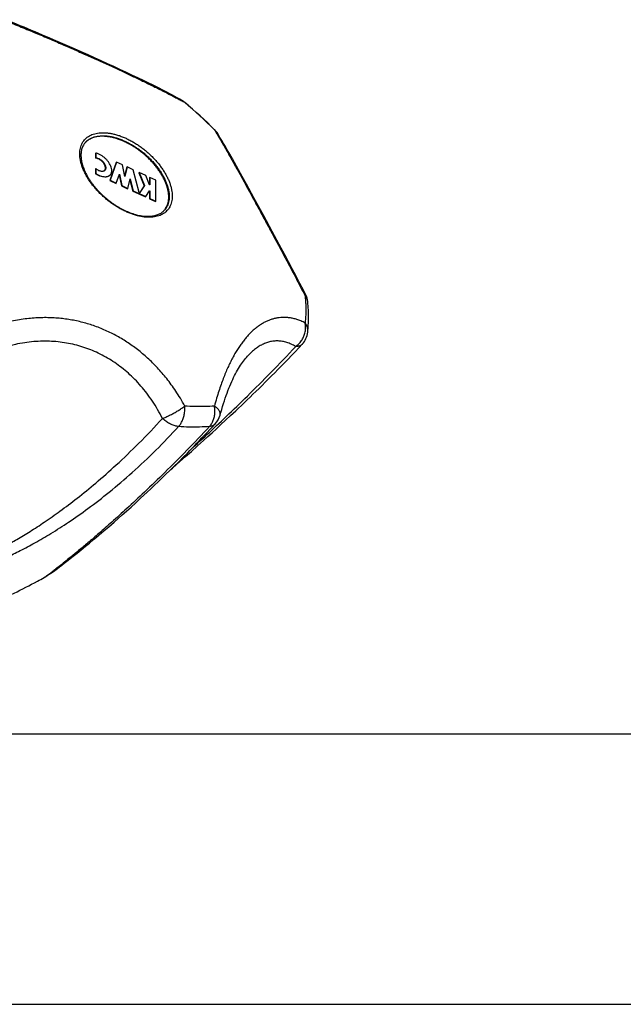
# Model space of a CAD drawing. Header units: millimetres. Extents: x 707 to 1831, y -376 to 865.
# Tile 13 of 27: x 1401 to 1459, y -186 to -92. Entities that reach past the tile are written whole.
import ezdxf

# ---------------------------------------------------------------- set-up
doc = ezdxf.new("R2010")
doc.units = ezdxf.units.MM
doc.header["$LTSCALE"] = 30.734
doc.layers.get('0').update_dxf_attribs({"linetype": 'CONTINUOUS'})

msp = doc.modelspace()

# ---------------------------------------------------------------- linework, layer by layer
at = {"color": 7, "linetype": 'CONTINUOUS'}
for p, q in [((1404.703, -94.065), (1404.02, -93.77)), ((1405.376, -94.359), (1404.703, -94.065)), ((1406.04, -94.651), (1405.376, -94.359)), ((1406.693, -94.94), (1406.04, -94.651)), ((1407.337, -95.228), (1406.693, -94.94)), ((1407.97, -95.513), (1407.337, -95.228)), ((1408.593, -95.795), (1407.97, -95.513)), ((1409.206, -96.075), (1408.593, -95.795)), ((1409.808, -96.352), (1409.206, -96.075)), ((1410.399, -96.626), (1409.808, -96.352)), ((1410.979, -96.897), (1410.399, -96.626)), ((1411.548, -97.166), (1410.979, -96.897)), ((1412.106, -97.431), (1411.548, -97.166)), ((1419.508, -102.436), (1419.486, -102.415)), ((1420.709, -104.351), (1420.472, -103.939)), ((1408.063, -104.687), (1408.089, -104.656)), ((1408.063, -104.687), (1408.063, -105.153)), ((1408.089, -104.656), (1408.089, -105.122)), ((1420.952, -104.777), (1420.709, -104.351)), ((1421.2, -105.218), (1420.952, -104.777)), ((1408.063, -105.153), (1408.089, -105.122)), ((1410.036, -105.561), (1409.427, -107.307)), ((1410.062, -105.53), (1409.453, -107.275)), ((1410.036, -105.561), (1410.062, -105.53)), ((1410.645, -105.796), (1410.062, -105.53)), ((1410.864, -106.908), (1410.645, -105.796)), ((1421.585, -105.907), (1421.2, -105.218)), ((1421.985, -106.628), (1421.585, -105.907)), ((1408.063, -106.189), (1408.089, -106.157)), ((1408.063, -106.189), (1408.063, -106.654)), ((1408.063, -106.654), (1408.089, -106.623)), ((1408.089, -106.157), (1408.089, -106.623)), ((1410.053, -107.549), (1410.355, -106.682)), ((1410.334, -106.742), (1410.546, -107.818)), ((1410.355, -106.682), (1410.572, -107.787)), ((1411.056, -106.027), (1410.855, -106.865)), ((1411.083, -105.996), (1410.864, -106.908)), ((1411.056, -106.027), (1411.083, -105.996)), ((1411.665, -106.262), (1411.083, -105.996)), ((1412.244, -108.45), (1411.665, -106.262)), ((1412.222, -106.56), (1412.248, -106.529)), ((1412.222, -106.56), (1412.732, -107.805)), ((1412.248, -106.529), (1412.758, -107.774)), ((1412.876, -106.816), (1412.248, -106.529)), ((1413.24, -107.705), (1412.876, -106.816)), ((1422.54, -107.637), (1421.985, -106.628)), ((1409.427, -107.307), (1409.453, -107.275)), ((1409.427, -107.307), (1410.026, -107.581)), ((1409.453, -107.275), (1410.053, -107.549)), ((1410.026, -107.581), (1410.053, -107.549)), ((1410.546, -107.818), (1410.572, -107.787)), ((1410.546, -107.818), (1411.129, -108.085)), ((1410.572, -107.787), (1411.155, -108.053)), ((1411.155, -108.053), (1411.373, -107.147)), ((1411.356, -107.216), (1411.649, -108.322)), ((1411.373, -107.147), (1411.675, -108.291)), ((1412.732, -107.805), (1412.244, -108.551)), ((1412.758, -107.774), (1412.248, -108.553)), ((1412.732, -107.805), (1412.758, -107.774)), ((1413.268, -107.718), (1413.24, -107.705)), ((1413.242, -107.027), (1413.268, -106.995)), ((1413.242, -107.027), (1413.242, -107.705)), ((1413.268, -106.995), (1413.268, -107.718)), ((1413.851, -107.262), (1413.268, -106.995)), ((1413.851, -109.286), (1413.851, -107.262)), ((1423.272, -108.973), (1422.54, -107.637)), ((1411.129, -108.085), (1411.155, -108.053)), ((1411.649, -108.322), (1411.675, -108.291)), ((1411.649, -108.322), (1412.218, -108.582)), ((1411.675, -108.291), (1412.244, -108.551)), ((1412.218, -108.582), (1412.244, -108.551)), ((1412.222, -108.584), (1412.248, -108.553)), ((1412.222, -108.584), (1412.85, -108.871)), ((1412.244, -108.551), (1412.244, -108.45)), ((1412.248, -108.553), (1412.876, -108.84)), ((1412.876, -108.84), (1413.24, -108.284)), ((1413.219, -108.317), (1413.242, -108.328)), ((1413.24, -108.284), (1413.268, -108.296)), ((1413.242, -108.328), (1413.268, -108.296)), ((1413.242, -108.328), (1413.242, -109.051)), ((1413.268, -108.296), (1413.268, -109.019)), ((1412.85, -108.871), (1412.876, -108.84)), ((1413.242, -109.051), (1413.268, -109.019)), ((1413.242, -109.051), (1413.825, -109.317)), ((1413.268, -109.019), (1413.851, -109.286)), ((1413.825, -109.317), (1413.851, -109.286)), ((1424.204, -110.684), (1423.272, -108.973)), ((1425.023, -112.196), (1424.204, -110.684)), ((1425.704, -113.46), (1425.023, -112.196)), ((1426.228, -114.44), (1425.704, -113.46)), ((1426.584, -115.108), (1426.228, -114.44)), ((1426.945, -115.788), (1426.584, -115.108)), ((1427.31, -116.481), (1426.945, -115.788)), ((1427.679, -117.185), (1427.31, -116.481)), ((1421.031, -129.887), (1421.534, -129.413)), ((1420.1, -130.753), (1420.553, -130.333)), ((1420.553, -130.333), (1421.031, -129.887)), ((1419.249, -131.536), (1419.667, -131.153)), ((1419.667, -131.153), (1420.1, -130.753)), ((1417.845, -132.807), (1418.437, -132.274)), ((1418.437, -132.274), (1418.839, -131.909)), ((1418.839, -131.909), (1419.249, -131.536)), ((1416.704, -133.824), (1417.267, -133.324)), ((1417.267, -133.324), (1417.845, -132.807)), ((1416.012, -134.35), (1416.436, -133.925)), ((1416.153, -134.31), (1416.704, -133.824)), ((1416.436, -133.925), (1416.874, -133.483)), ((1414.814, -135.53), (1415.202, -135.151)), ((1415.202, -135.151), (1415.601, -134.758)), ((1415.601, -134.758), (1416.012, -134.35)), ((1414.071, -136.247), (1414.437, -135.895)), ((1414.437, -135.895), (1414.814, -135.53)), ((1413.031, -137.232), (1413.368, -136.914)), ((1413.368, -136.914), (1413.715, -136.586)), ((1413.715, -136.586), (1414.071, -136.247)), ((1411.917, -138.263), (1412.382, -137.835)), ((1412.382, -137.835), (1412.702, -137.539)), ((1412.702, -137.539), (1413.031, -137.232)), ((1410.622, -139.431), (1411.038, -139.059)), ((1411.038, -139.059), (1411.469, -138.67)), ((1411.469, -138.67), (1411.917, -138.263)), ((1409.832, -140.128), (1410.22, -139.787)), ((1410.22, -139.787), (1410.622, -139.431)), ((1408.858, -140.971), (1409.334, -140.561)), ((1409.334, -140.561), (1409.832, -140.128)), ((1407.474, -142.136), (1407.873, -141.804)), ((1407.873, -141.804), (1408.296, -141.449)), ((1406.28, -143.111), (1406.671, -142.795)), ((1406.671, -142.795), (1407.101, -142.444)), ((1407.101, -142.444), (1407.474, -142.136)), ((1405.316, -143.875), (1405.604, -143.649)), ((1405.604, -143.649), (1405.925, -143.395)), ((1405.925, -143.395), (1406.28, -143.111)), ((1404.137, -144.77), (1404.27, -144.672)), ((1404.27, -144.672), (1404.411, -144.567)), ((1404.411, -144.567), (1404.604, -144.422)), ((1404.604, -144.422), (1404.817, -144.26)), ((1404.817, -144.26), (1405.055, -144.077)), ((1405.055, -144.077), (1405.316, -143.875)), ((1403.154, -145.434), (1403.139, -145.443)), ((1403.405, -145.284), (1403.448, -145.256)), ((1403.448, -145.256), (1403.492, -145.226)), ((1403.492, -145.226), (1403.537, -145.196)), ((1403.537, -145.196), (1403.584, -145.164)), ((1403.584, -145.164), (1403.633, -145.131)), ((1403.633, -145.131), (1403.683, -145.096)), ((1403.683, -145.096), (1403.76, -145.042)), ((1403.76, -145.042), (1403.84, -144.986)), ((1403.84, -144.986), (1403.924, -144.925)), ((1403.924, -144.925), (1404.013, -144.861)), ((1404.013, -144.861), (1404.137, -144.77)), ((1367.099, -160.455), (1817.136, -160.455)), ((1367.099, -186.455), (1817.136, -186.455))]:
    msp.add_line(p, q, dxfattribs=at)
at = {"color": 9, "linetype": 'CONTINUOUS'}
msp.add_line((1407.049, -103.676), (1407.049, -103.676), dxfattribs=at)
at = {"color": 7, "linetype": 'CONTINUOUS'}
for points in [[(1402.977, -93.324), (1402.625, -93.175), (1402.27, -93.026), (1401.913, -92.876), (1401.554, -92.727), (1401.192, -92.577), (1400.828, -92.428), (1400.461, -92.278), (1400.093, -92.129), (1399.722, -91.98), (1399.38, -91.844)], [(1404.02, -93.77), (1403.675, -93.622), (1402.977, -93.324)], [(1416.347, -99.606), (1416.137, -99.487), (1415.907, -99.359), (1415.675, -99.232), (1415.439, -99.105), (1415.2, -98.978), (1414.959, -98.851), (1414.715, -98.724), (1414.467, -98.597), (1414.217, -98.469), (1413.964, -98.341), (1413.708, -98.213), (1413.448, -98.084), (1413.186, -97.955), (1412.92, -97.825), (1412.652, -97.694), (1412.106, -97.431)], [(1420.472, -103.939), (1420.355, -103.737), (1420.239, -103.539), (1420.124, -103.344), (1420.009, -103.153), (1419.895, -102.965), (1419.791, -102.795)], [(1428.224, -118.236), (1428.051, -117.902), (1427.679, -117.185)], [(1421.534, -129.413), (1421.794, -129.165), (1422.061, -128.912), (1422.333, -128.652), (1422.609, -128.386), (1422.89, -128.115), (1423.175, -127.839), (1423.463, -127.558), (1423.755, -127.272), (1424.05, -126.982), (1424.348, -126.687), (1424.649, -126.387), (1424.955, -126.081), (1425.264, -125.769), (1425.578, -125.45), (1425.897, -125.125), (1426.221, -124.793), (1426.549, -124.453), (1426.884, -124.105), (1427.223, -123.749), (1427.569, -123.384), (1427.906, -123.026)], [(1420.022, -129.841), (1420.095, -129.573), (1420.176, -129.287), (1420.258, -129.009), (1420.341, -128.738), (1420.426, -128.475), (1420.511, -128.218), (1420.598, -127.969), (1420.685, -127.727), (1420.774, -127.492), (1420.863, -127.264), (1420.953, -127.043), (1421.044, -126.829), (1421.136, -126.622), (1421.228, -126.421), (1421.321, -126.227), (1421.414, -126.04), (1421.508, -125.86), (1421.602, -125.686), (1421.696, -125.519), (1421.79, -125.358), (1421.885, -125.204), (1421.979, -125.056), (1422.074, -124.914), (1422.169, -124.779), (1422.263, -124.65), (1422.357, -124.526), (1422.451, -124.408), (1422.545, -124.297), (1422.639, -124.191), (1422.658, -124.169)], [(1416.874, -133.483), (1417.099, -133.254), (1417.327, -133.021), (1417.559, -132.783), (1417.795, -132.539), (1418.035, -132.29), (1418.279, -132.036), (1418.528, -131.776), (1418.781, -131.509), (1419.038, -131.237), (1419.3, -130.958), (1419.552, -130.689)], [(1415.278, -135.076), (1415.439, -134.935), (1416.153, -134.31)], [(1408.296, -141.449), (1408.405, -141.356), (1408.858, -140.971)], [(1403.154, -145.434), (1403.176, -145.422), (1403.197, -145.41), (1403.218, -145.398), (1403.239, -145.386), (1403.259, -145.374), (1403.28, -145.362), (1403.3, -145.349), (1403.321, -145.336), (1403.342, -145.324), (1403.363, -145.31), (1403.405, -145.284)]]:
    msp.add_lwpolyline(points, dxfattribs=at)
at = {"color": 9, "linetype": 'CONTINUOUS'}
for centre, radius, start, end in [((1400.471, -128.095), 32.569, 60.25901, 60.87038), ((1415.639, -100.843), 1.425, 46.08592, 60.22521), ((1390.172, -131.58), 41.338, 44.85361, 50.20946), ((1418.379, -103.68), 1.667, 47.77939, 48.82948), ((1418.405, -103.653), 1.63, 32.83846, 47.8199), ((1418.414, -103.646), 1.618, 31.72726, 32.80917)]:
    msp.add_arc(centre, radius, start, end, dxfattribs=at)
at = {"color": 7, "linetype": 'CONTINUOUS'}
for centre, radius, start, end in [((1415.354, -101.343), 2, 50.19697, 60.25061), ((1389.915, -131.882), 41.747, 44.89879, 50.20529), ((1418.09, -103.846), 2, 31.72462, 44.8433), ((1408.272, -104.787), 1.651, 138.15971, 138.94873), ((1408.273, -104.787), 1.652, 137.766, 138.15976), ((1408.735, -106.122), 0.292, 307.17068, 320.01546), ((1413.41, -109.098), 1.642, 321.02968, 322.23192), ((1413.412, -109.1), 1.639, 322.23219, 322.39909), ((1426.446, -119.152), 2, 5.58301, 27.26063), ((1426.446, -121.659), 2, 316.88085, 353.8725), ((1418.09, -129.325), 2, 316.98007, 345.04977)]:
    msp.add_arc(centre, radius, start, end, dxfattribs=at)
at = {"color": 9, "linetype": 'CONTINUOUS'}
for points, knots in [([(1399.219, -91.858), (1399.481, -91.962), (1399.992, -92.167), (1400.742, -92.472), (1401.46, -92.768), (1402.15, -93.056), (1402.816, -93.337), (1403.463, -93.612), (1404.095, -93.883), (1404.715, -94.152), (1405.327, -94.419), (1405.932, -94.684), (1406.53, -94.949), (1407.123, -95.213), (1407.711, -95.477), (1408.293, -95.739), (1408.867, -96), (1409.433, -96.258), (1409.988, -96.514), (1410.532, -96.766), (1411.063, -97.014), (1411.581, -97.258), (1412.086, -97.498), (1412.579, -97.734), (1413.06, -97.967), (1413.53, -98.196), (1413.99, -98.425), (1414.443, -98.652), (1414.89, -98.88), (1415.332, -99.109), (1415.769, -99.341), (1416.099, -99.52), (1416.284, -99.623), (1416.325, -99.646)], [0, 0, 0, 0, 0.044945, 0.087935, 0.129147, 0.168804, 0.207166, 0.244486, 0.280994, 0.316912, 0.352365, 0.387462, 0.422264, 0.456799, 0.491071, 0.525025, 0.558594, 0.591695, 0.62423, 0.656123, 0.687321, 0.717779, 0.747511, 0.776544, 0.804924, 0.832725, 0.860019, 0.88693, 0.913562, 0.940003, 0.966313, 0.992493, 1, 1, 1, 1]), ([(1406.545, -104.736), (1406.545, -104.642), (1406.554, -104.456), (1406.599, -104.186), (1406.675, -103.934), (1406.78, -103.701), (1406.914, -103.489), (1407.076, -103.3), (1407.266, -103.134), (1407.481, -102.994), (1407.719, -102.88), (1407.98, -102.793), (1408.261, -102.734), (1408.561, -102.702), (1408.876, -102.697), (1409.206, -102.721), (1409.548, -102.772), (1409.899, -102.85), (1410.258, -102.955), (1410.622, -103.085), (1410.988, -103.241), (1411.354, -103.421), (1411.718, -103.623), (1412.076, -103.847), (1412.428, -104.09), (1412.769, -104.352), (1413.098, -104.63), (1413.413, -104.923), (1413.711, -105.228), (1413.991, -105.544), (1414.25, -105.868), (1414.487, -106.198), (1414.701, -106.532), (1414.889, -106.868), (1415.05, -107.203), (1415.184, -107.535), (1415.289, -107.862), (1415.365, -108.181), (1415.411, -108.491), (1415.422, -108.695), (1415.422, -108.795)], [0, 0, 0, 0, 0.02164, 0.042338, 0.062246, 0.08156, 0.10051, 0.119348, 0.138335, 0.157724, 0.177738, 0.198568, 0.22036, 0.243219, 0.267206, 0.292349, 0.318641, 0.346045, 0.374503, 0.403932, 0.434236, 0.465301, 0.497002, 0.529205, 0.561768, 0.594545, 0.627386, 0.660141, 0.69266, 0.724797, 0.756412, 0.787372, 0.817552, 0.846843, 0.875149, 0.902393, 0.928516, 0.953488, 0.977306, 1, 1, 1, 1]), ([(1407.049, -103.676), (1407.086, -103.632), (1407.182, -103.529), (1407.355, -103.385), (1407.572, -103.253), (1407.812, -103.147), (1408.074, -103.068), (1408.355, -103.017), (1408.655, -102.994), (1408.971, -102.999), (1409.3, -103.032), (1409.64, -103.093), (1409.989, -103.181), (1410.344, -103.295), (1410.703, -103.435), (1411.064, -103.6), (1411.423, -103.789), (1411.778, -104), (1412.127, -104.232), (1412.466, -104.482), (1412.795, -104.75), (1413.109, -105.033), (1413.408, -105.33), (1413.688, -105.638), (1413.949, -105.955), (1414.187, -106.278), (1414.402, -106.606), (1414.591, -106.936), (1414.754, -107.266), (1414.889, -107.593), (1414.995, -107.915), (1415.072, -108.23), (1415.119, -108.535), (1415.13, -108.736), (1415.13, -108.833)], [0, 0, 0, 0, 0.015565, 0.0375, 0.059963, 0.08322, 0.107487, 0.132932, 0.159665, 0.187749, 0.2172, 0.247998, 0.280088, 0.313385, 0.347781, 0.383149, 0.419342, 0.456204, 0.493565, 0.53125, 0.569078, 0.606866, 0.644432, 0.681598, 0.71819, 0.754044, 0.789007, 0.82294, 0.855725, 0.887263, 0.917483, 0.946343, 0.973836, 1, 1, 1, 1]), ([(1419.477, -102.425), (1419.547, -102.539), (1419.689, -102.771), (1419.899, -103.124), (1420.11, -103.486), (1420.324, -103.856), (1420.54, -104.234), (1420.759, -104.622), (1420.983, -105.02), (1421.211, -105.43), (1421.446, -105.852), (1421.687, -106.288), (1421.935, -106.737), (1422.191, -107.201), (1422.454, -107.68), (1422.723, -108.172), (1423, -108.678), (1423.282, -109.195), (1423.57, -109.723), (1423.863, -110.261), (1424.159, -110.806), (1424.459, -111.36), (1424.762, -111.92), (1425.069, -112.489), (1425.38, -113.067), (1425.697, -113.655), (1426.019, -114.257), (1426.349, -114.876), (1426.689, -115.515), (1427.04, -116.179), (1427.405, -116.875), (1427.788, -117.607), (1428.048, -118.11), (1428.181, -118.368)], [0, 0, 0, 0, 0.022209, 0.044853, 0.067904, 0.091388, 0.115351, 0.139857, 0.164974, 0.190782, 0.217345, 0.244735, 0.272992, 0.302147, 0.332203, 0.363125, 0.394868, 0.427349, 0.460481, 0.494184, 0.528379, 0.563022, 0.598107, 0.633653, 0.66974, 0.706469, 0.743998, 0.782513, 0.822255, 0.863507, 0.906604, 0.951952, 1, 1, 1, 1]), ([(1419.508, -102.436), (1419.507, -102.435), (1419.499, -102.428), (1419.486, -102.425), (1419.477, -102.425)], [0, 0, 0, 0, 0.125857, 1, 1, 1, 1]), ([(1415.422, -108.795), (1415.422, -108.889), (1415.413, -109.075), (1415.368, -109.344), (1415.293, -109.597), (1415.188, -109.83), (1415.053, -110.042), (1414.891, -110.231), (1414.702, -110.396), (1414.487, -110.537), (1414.248, -110.65), (1413.987, -110.737), (1413.706, -110.797), (1413.407, -110.829), (1413.091, -110.833), (1412.761, -110.81), (1412.419, -110.759), (1412.068, -110.681), (1411.709, -110.576), (1411.345, -110.445), (1410.979, -110.29), (1410.613, -110.11), (1410.249, -109.908), (1409.891, -109.684), (1409.54, -109.44), (1409.198, -109.179), (1408.869, -108.9), (1408.554, -108.608), (1408.256, -108.302), (1407.976, -107.987), (1407.717, -107.663), (1407.48, -107.333), (1407.267, -106.999), (1407.079, -106.663), (1406.917, -106.328), (1406.783, -105.996), (1406.678, -105.669), (1406.602, -105.35), (1406.556, -105.04), (1406.545, -104.836), (1406.545, -104.736)], [0, 0, 0, 0, 0.02164, 0.042338, 0.062246, 0.08156, 0.10051, 0.119348, 0.138335, 0.157724, 0.177738, 0.198568, 0.22036, 0.243219, 0.267206, 0.292349, 0.318641, 0.346045, 0.374503, 0.403932, 0.434236, 0.465301, 0.497002, 0.529205, 0.561768, 0.594545, 0.627386, 0.660141, 0.69266, 0.724797, 0.756412, 0.787372, 0.817552, 0.846843, 0.875149, 0.902393, 0.928516, 0.953488, 0.977306, 1, 1, 1, 1]), ([(1415.13, -108.833), (1415.13, -108.927), (1415.12, -109.109), (1415.075, -109.374), (1414.999, -109.62), (1414.893, -109.848), (1414.789, -110.005), (1414.724, -110.087), (1414.709, -110.104)], [0, 0, 0, 0, 0.204672, 0.400212, 0.58817, 0.770516, 0.949576, 1, 1, 1, 1]), ([(1428.224, -118.236), (1428.224, -118.237), (1428.23, -118.248), (1428.231, -118.278), (1428.213, -118.322), (1428.193, -118.352), (1428.181, -118.368)], [0, 0, 0, 0, 0.022664, 0.259998, 0.575515, 1, 1, 1, 1]), ([(1428.181, -118.368), (1428.196, -118.518), (1428.22, -118.817), (1428.243, -119.263), (1428.248, -119.558), (1428.248, -119.704)], [0, 0, 0, 0, 0.338599, 0.671896, 1, 1, 1, 1]), ([(1428.436, -118.958), (1428.434, -118.939), (1428.426, -118.872), (1428.4, -118.759), (1428.347, -118.621), (1428.274, -118.489), (1428.214, -118.408), (1428.181, -118.368)], [0, 0, 0, 0, 0.087585, 0.309103, 0.533765, 0.763544, 1, 1, 1, 1]), ([(1428.248, -119.704), (1428.248, -119.848), (1428.243, -120.134), (1428.221, -120.56), (1428.196, -120.84), (1428.181, -120.979)], [0, 0, 0, 0, 0.338421, 0.671694, 1, 1, 1, 1]), ([(1416.627, -128.967), (1416.491, -128.717), (1416.215, -128.237), (1415.781, -127.553), (1415.343, -126.923), (1414.9, -126.339), (1414.453, -125.796), (1414, -125.29), (1413.538, -124.814), (1413.068, -124.365), (1412.587, -123.942), (1412.094, -123.543), (1411.588, -123.166), (1411.07, -122.812), (1410.538, -122.481), (1409.994, -122.173), (1409.438, -121.89), (1408.872, -121.631), (1408.297, -121.398), (1407.715, -121.191), (1407.127, -121.01), (1406.533, -120.855), (1405.934, -120.726), (1405.329, -120.624), (1404.716, -120.547), (1404.095, -120.496), (1403.463, -120.472), (1402.815, -120.476), (1402.148, -120.509), (1401.457, -120.574), (1400.739, -120.676), (1399.988, -120.818), (1399.479, -120.94), (1399.219, -121.009)], [0, 0, 0, 0, 0.041251, 0.080194, 0.117118, 0.15233, 0.186148, 0.218865, 0.250743, 0.28203, 0.312884, 0.343447, 0.373824, 0.404087, 0.434293, 0.464447, 0.494547, 0.524573, 0.554494, 0.584294, 0.613975, 0.643547, 0.673077, 0.702642, 0.732352, 0.762354, 0.792807, 0.823957, 0.856062, 0.889411, 0.924316, 0.961081, 1, 1, 1, 1]), ([(1428.181, -120.979), (1428.05, -120.911), (1427.793, -120.79), (1427.409, -120.648), (1427.042, -120.547), (1426.69, -120.483), (1426.349, -120.451), (1426.018, -120.449), (1425.694, -120.474), (1425.377, -120.526), (1425.065, -120.605), (1424.757, -120.709), (1424.453, -120.839), (1424.153, -120.995), (1423.856, -121.177), (1423.563, -121.386), (1423.275, -121.62), (1422.992, -121.88), (1422.715, -122.164), (1422.446, -122.473), (1422.183, -122.805), (1421.928, -123.159), (1421.68, -123.536), (1421.438, -123.936), (1421.204, -124.36), (1420.975, -124.808), (1420.751, -125.285), (1420.531, -125.792), (1420.315, -126.334), (1420.101, -126.917), (1419.889, -127.548), (1419.678, -128.235), (1419.544, -128.714), (1419.477, -128.964)], [0, 0, 0, 0, 0.032435, 0.062159, 0.089784, 0.115827, 0.140714, 0.164808, 0.188423, 0.211829, 0.23527, 0.258956, 0.283077, 0.307793, 0.333226, 0.359483, 0.386624, 0.414691, 0.443707, 0.473677, 0.504618, 0.536556, 0.569533, 0.603643, 0.638995, 0.675768, 0.71417, 0.754487, 0.797056, 0.842307, 0.890762, 0.94307, 1, 1, 1, 1]), ([(1427.278, -123.253), (1427.331, -123.216), (1427.435, -123.135), (1427.581, -122.999), (1427.715, -122.849), (1427.835, -122.687), (1427.942, -122.514), (1428.033, -122.333), (1428.108, -122.144), (1428.166, -121.951), (1428.206, -121.755), (1428.228, -121.557), (1428.232, -121.361), (1428.217, -121.168), (1428.195, -121.041), (1428.181, -120.979)], [0, 0, 0, 0, 0.07603, 0.152875, 0.23042, 0.308488, 0.386858, 0.465285, 0.54356, 0.621491, 0.698891, 0.77558, 0.851404, 0.926238, 1, 1, 1, 1]), ([(1428.434, -121.872), (1428.439, -121.827), (1428.444, -121.729), (1428.432, -121.578), (1428.4, -121.422), (1428.347, -121.269), (1428.274, -121.12), (1428.214, -121.025), (1428.181, -120.979)], [0, 0, 0, 0, 0.14431, 0.309285, 0.476425, 0.64677, 0.821119, 1, 1, 1, 1]), ([(1397.867, -122.632), (1397.199, -123.418), (1395.917, -124.97), (1394.14, -127.273), (1392.598, -129.428), (1391.321, -131.372), (1390.297, -133.086), (1389.487, -134.595), (1388.854, -135.929), (1388.369, -137.111), (1388.01, -138.158), (1387.756, -139.087), (1387.592, -139.91), (1387.504, -140.637), (1387.479, -141.278), (1387.505, -141.841), (1387.574, -142.334), (1387.677, -142.764), (1387.806, -143.139), (1387.956, -143.466), (1388.122, -143.753), (1388.302, -144.004), (1388.493, -144.226), (1388.695, -144.423), (1388.907, -144.597), (1389.13, -144.752), (1389.363, -144.89), (1389.609, -145.012), (1389.869, -145.121), (1390.146, -145.216), (1390.442, -145.297), (1390.761, -145.365), (1391.106, -145.418), (1391.482, -145.455), (1391.894, -145.475), (1392.349, -145.472), (1392.854, -145.445), (1393.417, -145.387), (1394.045, -145.292), (1394.746, -145.153), (1395.527, -144.961), (1396.394, -144.707), (1397.355, -144.382), (1398.417, -143.972), (1399.587, -143.466), (1400.875, -142.846), (1402.29, -142.093), (1403.843, -141.184), (1405.549, -140.089), (1407.423, -138.769), (1409.472, -137.183), (1411.651, -135.323), (1413.876, -133.224), (1415.321, -131.715), (1416.032, -130.936)], [0, 0, 0, 0, 0.053878, 0.105248, 0.152041, 0.192369, 0.226805, 0.256387, 0.281895, 0.303965, 0.323115, 0.339767, 0.35427, 0.366929, 0.378012, 0.387754, 0.396357, 0.404, 0.41085, 0.417065, 0.422785, 0.428132, 0.433203, 0.43808, 0.442839, 0.447538, 0.452238, 0.457004, 0.46189, 0.46696, 0.472286, 0.477934, 0.483987, 0.490537, 0.497686, 0.505564, 0.514313, 0.524105, 0.535115, 0.547514, 0.561465, 0.577141, 0.594741, 0.614483, 0.636609, 0.661394, 0.689175, 0.720366, 0.755477, 0.795129, 0.840165, 0.890844, 0.944866, 1, 1, 1, 1]), ([(1414.487, -130.158), (1414.34, -129.866), (1414.033, -129.301), (1413.53, -128.494), (1412.995, -127.743), (1412.43, -127.046), (1411.837, -126.403), (1411.219, -125.813), (1410.575, -125.275), (1409.909, -124.788), (1409.22, -124.352), (1408.51, -123.967), (1407.78, -123.633), (1407.029, -123.35), (1406.259, -123.119), (1405.469, -122.94), (1404.661, -122.814), (1403.834, -122.743), (1402.988, -122.729), (1402.125, -122.773), (1401.244, -122.877), (1400.346, -123.044), (1399.747, -123.196), (1399.446, -123.282)], [0, 0, 0, 0, 0.054288, 0.10686, 0.157863, 0.20746, 0.255813, 0.303092, 0.349462, 0.395092, 0.440146, 0.484792, 0.529199, 0.573542, 0.617997, 0.662744, 0.707962, 0.753841, 0.800573, 0.848355, 0.897389, 0.947874, 1, 1, 1, 1]), ([(1427.278, -123.253), (1427.139, -123.169), (1426.861, -123.019), (1426.432, -122.852), (1426.006, -122.748), (1425.585, -122.706), (1425.169, -122.722), (1424.761, -122.795), (1424.361, -122.923), (1423.969, -123.105), (1423.586, -123.339), (1423.212, -123.625), (1422.904, -123.909), (1422.724, -124.098), (1422.658, -124.169)], [0, 0, 0, 0, 0.094227, 0.182696, 0.266803, 0.347983, 0.427667, 0.507235, 0.587977, 0.671057, 0.757496, 0.848184, 0.943895, 1, 1, 1, 1]), ([(1399.446, -123.282), (1398.743, -124.107), (1397.444, -125.674), (1395.687, -127.919), (1394.221, -129.908), (1393.009, -131.657), (1392.007, -133.206), (1391.181, -134.581), (1390.504, -135.807), (1389.953, -136.901), (1389.511, -137.88), (1389.163, -138.756), (1388.896, -139.54), (1388.699, -140.242), (1388.564, -140.869), (1388.482, -141.43), (1388.448, -141.93), (1388.454, -142.373), (1388.495, -142.766), (1388.566, -143.112), (1388.663, -143.414), (1388.779, -143.677), (1388.911, -143.903), (1389.055, -144.097), (1389.207, -144.263), (1389.368, -144.406), (1389.535, -144.53), (1389.712, -144.638), (1389.899, -144.732), (1390.098, -144.814), (1390.312, -144.884), (1390.546, -144.943), (1390.803, -144.99), (1391.088, -145.024), (1391.408, -145.041), (1391.767, -145.04), (1392.171, -145.016), (1392.621, -144.964), (1393.121, -144.881), (1393.675, -144.762), (1394.285, -144.601), (1394.956, -144.394), (1395.693, -144.134), (1396.499, -143.815), (1397.383, -143.429), (1398.349, -142.966), (1399.405, -142.415), (1400.559, -141.764), (1401.821, -140.997), (1403.2, -140.094), (1404.707, -139.033), (1406.357, -137.785), (1408.163, -136.311), (1410.144, -134.562), (1412.292, -132.501), (1413.742, -130.977), (1414.487, -130.158)], [0, 0, 0, 0, 0.05926, 0.111346, 0.155915, 0.194391, 0.227746, 0.256782, 0.282134, 0.304322, 0.323775, 0.340853, 0.355864, 0.369071, 0.380704, 0.390965, 0.400032, 0.408068, 0.415215, 0.421605, 0.427349, 0.432543, 0.437276, 0.441637, 0.445712, 0.449599, 0.453376, 0.457118, 0.460905, 0.464802, 0.468883, 0.473238, 0.477961, 0.483157, 0.488958, 0.495472, 0.502804, 0.511038, 0.520256, 0.530542, 0.542005, 0.554763, 0.568946, 0.584707, 0.602217, 0.621672, 0.643298, 0.667355, 0.694151, 0.724047, 0.75748, 0.794977, 0.83721, 0.884973, 0.939466, 1, 1, 1, 1]), ([(1417.285, -133.065), (1417.777, -132.616), (1418.889, -131.594), (1420.678, -129.913), (1422.726, -127.933), (1424.958, -125.698), (1426.489, -124.097), (1427.278, -123.253)], [0, 0, 0, 0, 0.142632, 0.32357, 0.525677, 0.752667, 1, 1, 1, 1]), ([(1427.906, -123.026), (1427.899, -123.033), (1427.864, -123.069), (1427.792, -123.126), (1427.682, -123.185), (1427.558, -123.227), (1427.421, -123.251), (1427.326, -123.254), (1427.278, -123.253)], [0, 0, 0, 0, 0.043315, 0.218249, 0.398276, 0.586915, 0.786881, 1, 1, 1, 1]), ([(1414.487, -130.158), (1414.54, -130.138), (1414.65, -130.094), (1414.817, -130.023), (1414.989, -129.944), (1415.165, -129.86), (1415.344, -129.77), (1415.522, -129.675), (1415.699, -129.577), (1415.872, -129.476), (1416.04, -129.374), (1416.2, -129.271), (1416.352, -129.169), (1416.494, -129.068), (1416.584, -129.001), (1416.627, -128.967)], [0, 0, 0, 0, 0.070071, 0.1441, 0.221412, 0.301263, 0.382843, 0.465307, 0.547836, 0.629628, 0.709878, 0.78779, 0.862593, 0.933557, 1, 1, 1, 1]), ([(1416.033, -130.936), (1416.07, -130.896), (1416.143, -130.808), (1416.241, -130.664), (1416.331, -130.507), (1416.41, -130.337), (1416.478, -130.157), (1416.535, -129.969), (1416.58, -129.774), (1416.612, -129.574), (1416.631, -129.372), (1416.637, -129.169), (1416.632, -129.034), (1416.627, -128.967)], [0, 0, 0, 0, 0.079054, 0.161583, 0.247407, 0.336214, 0.427567, 0.52099, 0.615961, 0.711927, 0.808326, 0.90456, 1, 1, 1, 1]), ([(1419.477, -128.964), (1419.171, -128.992), (1418.547, -129.029), (1417.596, -129.029), (1416.953, -128.994), (1416.627, -128.967)], [0, 0, 0, 0, 0.323, 0.656294, 1, 1, 1, 1]), ([(1419.006, -130.933), (1419.044, -130.893), (1419.116, -130.805), (1419.212, -130.661), (1419.297, -130.504), (1419.368, -130.334), (1419.427, -130.154), (1419.472, -129.965), (1419.503, -129.77), (1419.519, -129.57), (1419.52, -129.368), (1419.507, -129.165), (1419.488, -129.031), (1419.477, -128.964)], [0, 0, 0, 0, 0.079653, 0.162154, 0.247507, 0.335582, 0.426116, 0.518796, 0.613251, 0.709061, 0.805792, 0.90295, 1, 1, 1, 1]), ([(1420.022, -129.841), (1420.029, -129.816), (1420.038, -129.759), (1420.035, -129.667), (1420.01, -129.568), (1419.966, -129.466), (1419.903, -129.364), (1419.821, -129.261), (1419.722, -129.159), (1419.606, -129.059), (1419.522, -128.995), (1419.477, -128.964)], [0, 0, 0, 0, 0.070669, 0.157501, 0.249983, 0.350338, 0.460024, 0.579816, 0.709936, 0.850177, 1, 1, 1, 1]), ([(1416.033, -130.936), (1415.977, -130.932), (1415.862, -130.917), (1415.689, -130.877), (1415.512, -130.82), (1415.334, -130.745), (1415.156, -130.656), (1414.98, -130.551), (1414.808, -130.432), (1414.643, -130.302), (1414.538, -130.207), (1414.487, -130.158)], [0, 0, 0, 0, 0.095778, 0.196383, 0.301758, 0.411424, 0.524766, 0.641081, 0.759608, 0.879531, 1, 1, 1, 1]), ([(1419.007, -130.933), (1418.289, -131.702), (1416.873, -133.188), (1414.788, -135.286), (1412.861, -137.148), (1411.156, -138.736), (1409.691, -140.059), (1408.443, -141.156), (1407.382, -142.066), (1406.486, -142.819), (1405.734, -143.44), (1405.109, -143.947), (1404.595, -144.357), (1404.18, -144.683), (1403.849, -144.937), (1403.594, -145.129), (1403.401, -145.269), (1403.267, -145.365), (1403.179, -145.418), (1403.147, -145.44), (1403.14, -145.444)], [0, 0, 0, 0, 0.146597, 0.285903, 0.412138, 0.51989, 0.61062, 0.68711, 0.751445, 0.805345, 0.850235, 0.887293, 0.917516, 0.941784, 0.960888, 0.975538, 0.986378, 0.99398, 0.998884, 1, 1, 1, 1]), ([(1419.007, -130.933), (1418.688, -130.962), (1418.037, -131.001), (1417.043, -131.001), (1416.372, -130.964), (1416.032, -130.936)], [0, 0, 0, 0, 0.32304, 0.65624, 1, 1, 1, 1]), ([(1419.552, -130.689), (1419.535, -130.707), (1419.487, -130.753), (1419.397, -130.818), (1419.279, -130.875), (1419.147, -130.915), (1419.054, -130.929), (1419.006, -130.933)], [0, 0, 0, 0, 0.119435, 0.326534, 0.540134, 0.76358, 1, 1, 1, 1])]:
    msp.add_open_spline(points, degree=3, knots=knots, dxfattribs=at)
msp.add_open_spline([(1416.635, -99.806), (1416.635, -99.806), (1416.63, -99.813), (1416.627, -99.816)], degree=3, dxfattribs=at)
at = {"color": 7, "linetype": 'CONTINUOUS'}
for points, knots in [([(1415.088, -108.883), (1415.088, -108.785), (1415.077, -108.584), (1415.031, -108.279), (1414.954, -107.964), (1414.848, -107.642), (1414.713, -107.315), (1414.55, -106.985), (1414.361, -106.655), (1414.146, -106.327), (1413.908, -106.004), (1413.647, -105.687), (1413.367, -105.379), (1413.068, -105.083), (1412.753, -104.799), (1412.425, -104.531), (1412.085, -104.281), (1411.737, -104.049), (1411.381, -103.838), (1411.022, -103.65), (1410.662, -103.485), (1410.303, -103.344), (1409.947, -103.23), (1409.598, -103.142), (1409.258, -103.081), (1408.929, -103.048), (1408.614, -103.043), (1408.314, -103.066), (1408.032, -103.117), (1407.77, -103.196), (1407.53, -103.302), (1407.314, -103.434), (1407.157, -103.564), (1407.074, -103.65), (1407.05, -103.677)], [0, 0, 0, 0, 0.026313, 0.053964, 0.082988, 0.113381, 0.1451, 0.178073, 0.212202, 0.247366, 0.283425, 0.320227, 0.357607, 0.395389, 0.433395, 0.47144, 0.509342, 0.546918, 0.583992, 0.620393, 0.655964, 0.690558, 0.724047, 0.756321, 0.787296, 0.816918, 0.845163, 0.87205, 0.89764, 0.922048, 0.945438, 0.96803, 0.990091, 1, 1, 1, 1]), ([(1407.049, -103.676), (1407.042, -103.684), (1407, -103.736), (1406.928, -103.836), (1406.844, -103.986), (1406.775, -104.146), (1406.722, -104.315), (1406.685, -104.493), (1406.663, -104.679), (1406.658, -104.805), (1406.658, -104.869)], [0, 0, 0, 0, 0.02363, 0.156224, 0.289782, 0.424965, 0.562743, 0.704053, 0.849553, 1, 1, 1, 1]), ([(1406.658, -104.869), (1406.658, -104.936), (1406.663, -105.072), (1406.686, -105.279), (1406.723, -105.491), (1406.776, -105.709), (1406.842, -105.931), (1406.924, -106.157), (1407.019, -106.386), (1407.129, -106.618), (1407.252, -106.85), (1407.389, -107.084), (1407.539, -107.316), (1407.701, -107.547), (1407.875, -107.776), (1408.059, -108.002), (1408.255, -108.224), (1408.46, -108.441), (1408.674, -108.652), (1408.897, -108.857), (1409.127, -109.055), (1409.363, -109.244), (1409.605, -109.425), (1409.852, -109.596), (1410.103, -109.757), (1410.356, -109.908), (1410.611, -110.047), (1410.867, -110.175), (1411.123, -110.29), (1411.378, -110.393), (1411.631, -110.483), (1411.881, -110.56), (1412.127, -110.623), (1412.367, -110.673), (1412.603, -110.71), (1412.831, -110.732), (1413.053, -110.741), (1413.266, -110.736), (1413.471, -110.718), (1413.667, -110.686), (1413.853, -110.641), (1414.028, -110.582), (1414.193, -110.509), (1414.347, -110.423), (1414.488, -110.323), (1414.609, -110.216), (1414.679, -110.14), (1414.709, -110.104)], [0, 0, 0, 0, 0.017889, 0.036476, 0.055762, 0.075774, 0.096535, 0.11802, 0.140241, 0.16314, 0.186705, 0.210887, 0.235634, 0.260909, 0.286631, 0.312761, 0.339225, 0.365958, 0.392896, 0.419962, 0.447091, 0.474211, 0.501248, 0.528135, 0.554803, 0.581177, 0.607206, 0.63281, 0.657943, 0.682541, 0.706551, 0.729942, 0.752649, 0.774671, 0.795957, 0.816505, 0.836317, 0.855379, 0.873754, 0.89144, 0.90852, 0.925048, 0.941113, 0.95682, 0.972248, 0.98752, 1, 1, 1, 1]), ([(1409.491, -106.73), (1409.503, -106.715), (1409.532, -106.677), (1409.569, -106.609), (1409.609, -106.495), (1409.624, -106.368), (1409.615, -106.235), (1409.59, -106.089), (1409.529, -105.9), (1409.413, -105.674), (1409.259, -105.451), (1409.072, -105.241), (1408.859, -105.051), (1408.628, -104.888), (1408.373, -104.75), (1408.189, -104.682), (1408.089, -104.656)], [0, 0, 0, 0, 0.020387, 0.050548, 0.08166, 0.148171, 0.184289, 0.222456, 0.304857, 0.394889, 0.490981, 0.59106, 0.692666, 0.793235, 0.890298, 1, 1, 1, 1]), ([(1408.97, -106.285), (1408.982, -106.262), (1409.004, -106.203), (1409.015, -106.1), (1409.001, -105.981), (1408.962, -105.855), (1408.901, -105.728), (1408.82, -105.604), (1408.721, -105.488), (1408.608, -105.383), (1408.486, -105.294), (1408.359, -105.224), (1408.231, -105.176), (1408.132, -105.156), (1408.076, -105.153), (1408.063, -105.153)], [0, 0, 0, 0, 0.048186, 0.114064, 0.186963, 0.267007, 0.353405, 0.444585, 0.538581, 0.633151, 0.726013, 0.815047, 0.898429, 0.97498, 1, 1, 1, 1]), ([(1408.089, -105.122), (1408.103, -105.122), (1408.158, -105.125), (1408.258, -105.145), (1408.385, -105.193), (1408.512, -105.263), (1408.635, -105.352), (1408.747, -105.456), (1408.846, -105.573), (1408.928, -105.697), (1408.989, -105.824), (1409.027, -105.95), (1409.041, -106.069), (1409.029, -106.178), (1408.998, -106.258), (1408.969, -106.298), (1408.959, -106.31)], [0, 0, 0, 0, 0.02403, 0.097554, 0.177638, 0.263151, 0.35234, 0.44317, 0.533448, 0.621022, 0.704004, 0.780882, 0.850898, 0.91417, 0.972146, 1, 1, 1, 1]), ([(1409.465, -106.761), (1409.459, -106.768), (1409.434, -106.795), (1409.385, -106.84), (1409.312, -106.887), (1409.23, -106.923), (1409.139, -106.948), (1409.005, -106.968), (1408.82, -106.962), (1408.588, -106.911), (1408.329, -106.812), (1408.156, -106.715), (1408.063, -106.654)], [0, 0, 0, 0, 0.01733, 0.072736, 0.129332, 0.188007, 0.24952, 0.314389, 0.455094, 0.611097, 0.780739, 1, 1, 1, 1]), ([(1408.912, -106.355), (1408.891, -106.371), (1408.838, -106.401), (1408.742, -106.425), (1408.627, -106.426), (1408.504, -106.401), (1408.377, -106.353), (1408.249, -106.283), (1408.154, -106.214), (1408.102, -106.169), (1408.089, -106.157)], [0, 0, 0, 0, 0.08543, 0.198865, 0.323891, 0.462001, 0.612437, 0.773069, 0.940606, 1, 1, 1, 1]), ([(1408.089, -106.623), (1408.182, -106.684), (1408.355, -106.781), (1408.614, -106.88), (1408.846, -106.931), (1409.031, -106.936), (1409.165, -106.917), (1409.256, -106.892), (1409.339, -106.855), (1409.412, -106.808), (1409.461, -106.764), (1409.485, -106.736), (1409.491, -106.73)], [0, 0, 0, 0, 0.219261, 0.388903, 0.544906, 0.685611, 0.75048, 0.811993, 0.870668, 0.927264, 0.98267, 1, 1, 1, 1]), ([(1414.711, -110.1), (1414.761, -110.035), (1414.851, -109.897), (1414.958, -109.67), (1415.033, -109.423), (1415.079, -109.158), (1415.088, -108.976), (1415.088, -108.883)], [0, 0, 0, 0, 0.188568, 0.380598, 0.578537, 0.784461, 1, 1, 1, 1]), ([(1428.434, -121.872), (1428.459, -121.639), (1428.497, -121.165), (1428.516, -120.443), (1428.498, -119.705), (1428.461, -119.208), (1428.436, -118.958)], [0, 0, 0, 0, 0.241359, 0.488445, 0.741319, 1, 1, 1, 1]), ([(1395.736, -149.019), (1396.495, -148.696), (1398.006, -148.028), (1400.255, -146.954), (1401.961, -146.078), (1402.92, -145.562), (1403.14, -145.442)], [0, 0, 0, 0, 0.300656, 0.602592, 0.908969, 1, 1, 1, 1])]:
    msp.add_open_spline(points, degree=3, knots=knots, dxfattribs=at)

doc.saveas('drawing.dxf')
